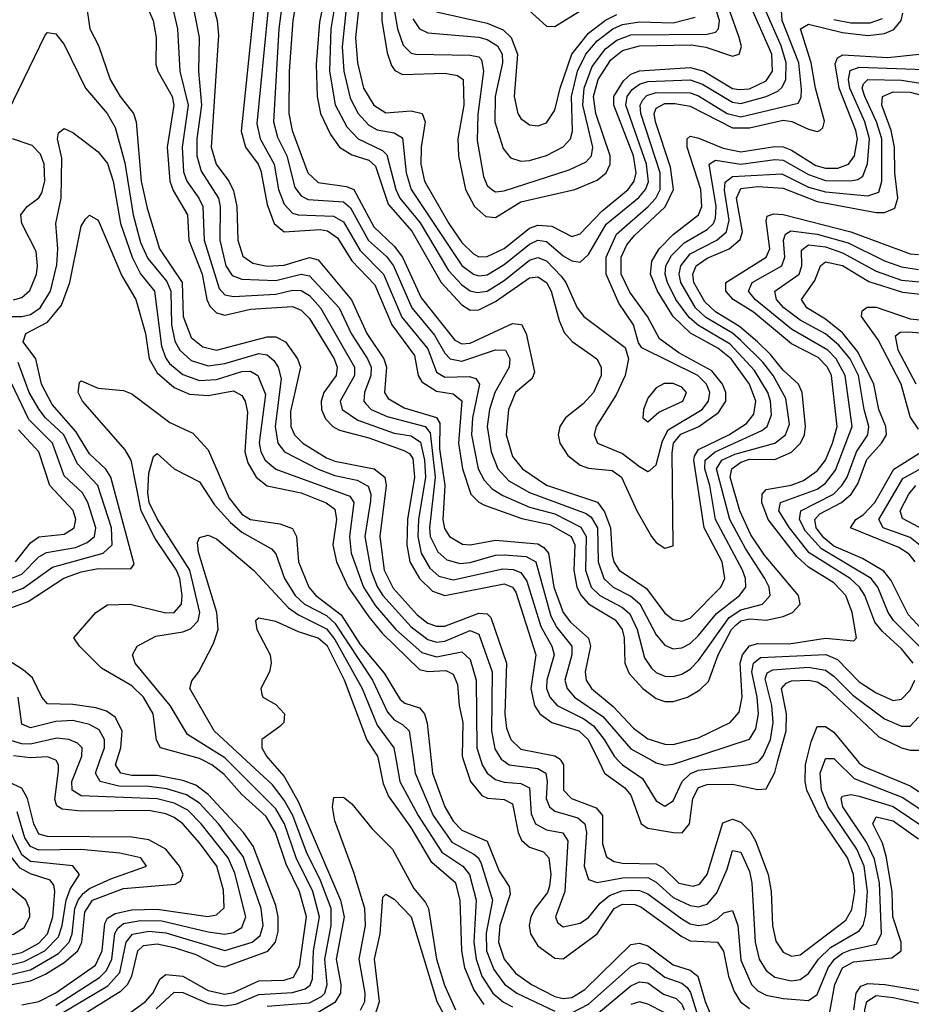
# Model space of a CAD drawing. Header units: inches. Extents: x 990535 to 1117859, y 769386 to 892122.
# Tile 109 of 256: x 1022045 to 1024153, y 859423 to 861752. Entities that reach past the tile are written whole.
import ezdxf

# ---------------------------------------------------------------- set-up
doc = ezdxf.new("R2010")
doc.units = ezdxf.units.IN
doc.header["$MEASUREMENT"] = 0
doc.layers.add('B0825', color=7, linetype='Continuous')
doc.layers.add('B0826', color=7, linetype='Continuous')

msp = doc.modelspace()

# ---------------------------------------------------------------- linework, layer by layer
at = {"layer": 'B0825', "color": 5}
for points, elevation in [([(1021530, 859380.2), (1021590, 859424.7), (1021606.7, 859450), (1021609.4, 859470), (1021569.5, 859610.5), (1021573.2, 859630), (1021590, 859641), (1021650, 859644), (1021730, 859637.2), (1021790, 859624.7), (1021890, 859592.3), (1021930, 859585.1), (1022030, 859589.2), (1022055.2, 859604.8), (1022068.5, 859630), (1022067.5, 859650), (1022058.7, 859670), (1021985.2, 859730), (1021686.9, 859906.9), (1021670.1, 859930), (1021645.7, 859990), (1021636.6, 860000)], 2720), ([(1021646.7, 859410), (1021659.3, 859430), (1021663.3, 859450), (1021635.5, 859570), (1021649.1, 859590.9), (1021690, 859593.8), (1021744, 859584), (1021910, 859533.9), (1021994.1, 859534.1), (1022050, 859545.7), (1022090, 859568.1), (1022110.3, 859590), (1022123.3, 859630), (1022127.7, 859690), (1022125.4, 859705.4), (1022116.6, 859716.6), (1022070, 859732), (1022045.6, 859745.6), (1021983.2, 859823.2), (1021830, 859893.5), (1021748.6, 859948.6), (1021728.7, 859968.7), (1021710.1, 860000)], 2680), ([(1022050, 859422), (1022090, 859430.4), (1022130, 859450.5), (1022223.8, 859516.2), (1022239.4, 859550), (1022245.6, 859614.4), (1022252.5, 859627.5), (1022270, 859638), (1022310, 859646.5), (1022370, 859648.1), (1022489.3, 859630.7), (1022510, 859634.7), (1022528.2, 859651.8), (1022526.8, 859693.2), (1022510.5, 859750), (1022470, 859805), (1022430, 859850), (1022410, 859865.2), (1022390, 859873.9), (1022350, 859881.6), (1022190, 859880.4), (1022145.1, 859885.1), (1022132.4, 859892.4), (1022127.8, 859907.8), (1022136.5, 859976.5), (1022136.5, 859990), (1022130.5, 860000)], 2580), ([(1022115.2, 859384.8), (1022252.7, 859467.3), (1022281.3, 859498.7), (1022296.3, 859570), (1022311, 859589), (1022350, 859596.2), (1022390, 859592.5), (1022530, 859550.4), (1022594.2, 859570), (1022613.5, 859586.5), (1022620.4, 859610), (1022615.7, 859650), (1022573.1, 859773.1), (1022514.4, 859850), (1022470, 859898.7), (1022439.1, 859919.1), (1022392.7, 859932.7), (1022350, 859938.6), (1022279.3, 859939.3), (1022234.7, 859950), (1022223.6, 859970), (1022234.3, 860000)], 2540), ([(1022130, 859420.8), (1022232.9, 859487.1), (1022250, 859503.4), (1022262.6, 859530), (1022269.3, 859590.7), (1022276.3, 859603.7), (1022290, 859614.6), (1022330, 859621.7), (1022381, 859621), (1022490, 859594.5), (1022530, 859589.4), (1022550, 859593.1), (1022570, 859605.4), (1022579.2, 859630), (1022553.4, 859733.4), (1022537.7, 859770), (1022473.7, 859850), (1022442.3, 859882.3), (1022410, 859899.4), (1022370, 859909.4), (1022190, 859916.5), (1022168.6, 859930), (1022168.1, 859950), (1022187.6, 860000)], 2560), ([(1022149.1, 859370.9), (1022284.4, 859455.6), (1022299.1, 859470), (1022310, 859489.7), (1022323.8, 859550), (1022337.7, 859562.3), (1022370, 859566.4), (1022410, 859557.5), (1022461.1, 859541.1), (1022510, 859515.8), (1022530, 859512.1), (1022631.1, 859548.9), (1022649.5, 859570), (1022655.5, 859595.5), (1022655.6, 859630), (1022650, 859657.2), (1022597, 859797), (1022573.5, 859830), (1022490, 859919.4), (1022461.3, 859941.3), (1022430, 859952.7), (1022370, 859964.5), (1022310, 859964.6), (1022283.9, 859970), (1022271.1, 859990), (1022274.3, 860000)], 2520), ([(1022231.4, 859350), (1022342, 859430), (1022359.5, 859450), (1022376.7, 859483.3), (1022390, 859493.7), (1022430, 859489.7), (1022490, 859455.8), (1022530, 859447.5), (1022550, 859451.1), (1022610, 859478.9), (1022670, 859480.6), (1022692.3, 859487.7), (1022706.2, 859513.8), (1022722.5, 859630), (1022706.5, 859690), (1022674.7, 859754.7), (1022649.8, 859830), (1022627.2, 859867.2), (1022570, 859919.7), (1022527.5, 859967.5), (1022499.2, 859990), (1022479.3, 860000)], 2480), ([(1022367.1, 859412.9), (1022410, 859452.3), (1022430, 859451.5), (1022490, 859425.2), (1022530, 859419.5), (1022555.9, 859424.1), (1022610, 859446.5), (1022690, 859451.6), (1022719.8, 859460.2), (1022731.4, 859468.6), (1022736.7, 859483.3), (1022739, 859550), (1022753.6, 859630), (1022737.6, 859690), (1022698.5, 859770), (1022671, 859850), (1022650, 859885.6), (1022535.9, 860000)], 2460), ([(1022630, 859419.3), (1022730, 859427.2), (1022758.1, 859441.9), (1022766, 859450), (1022772, 859470), (1022765.9, 859530), (1022781.4, 859610), (1022781.1, 859650), (1022756, 859716), (1022722.8, 859782.8), (1022690.1, 859870), (1022670, 859906.1), (1022642.2, 859942.2), (1022580, 860000)], 2440), ([(1022637.1, 860000), (1022670, 859961.9), (1022703.2, 859903.2), (1022803.3, 859670), (1022811.6, 859630), (1022793.3, 859530), (1022804.3, 859470), (1022803.1, 859450), (1022790, 859428), (1022750, 859403.8)], 2420), ([(1023143.3, 859423.3), (1023118.6, 859458.6), (1023097.3, 859510), (1023090.3, 859550), (1023086, 859670), (1023075.6, 859710), (1023019, 859759), (1022970, 859841.3), (1022916.3, 859916.3), (1022904.7, 859944.7), (1022893.8, 860000)], 2420), ([(1022934.6, 860000), (1022943.8, 859950), (1022987.2, 859870), (1023042.8, 859782.8), (1023092.2, 859750), (1023108.6, 859730), (1023123.8, 859670), (1023118.8, 859570), (1023123.7, 859530), (1023137.6, 859490), (1023163.6, 859450), (1023188.3, 859428.3), (1023210, 859417.5)], 2440), ([(1022975.6, 860000), (1022979.8, 859970), (1023022.5, 859870), (1023066.8, 859806.8), (1023118.8, 859778.8), (1023129.9, 859769.9), (1023136.1, 859756.1), (1023162.8, 859670), (1023148, 859592), (1023148.6, 859550), (1023165.7, 859505.7), (1023191.2, 859471.2), (1023220.1, 859450), (1023310, 859407.5)], 2460), ([(1023017.8, 860000), (1023021.1, 859970), (1023050, 859890), (1023070, 859856.2), (1023090, 859835.2), (1023150, 859809.3), (1023178.3, 859738.3), (1023202.3, 859702.3), (1023204.1, 859684.1), (1023180.3, 859610), (1023176.8, 859570), (1023190, 859530.1), (1023217, 859497), (1023255.2, 859470), (1023310, 859441.5), (1023330, 859437.2), (1023350, 859439.9), (1023381.2, 859458.8), (1023490, 859564.5), (1023510, 859568), (1023530, 859561.4), (1023590, 859516.4), (1023630, 859504.1), (1023648.5, 859490), (1023665.3, 859430), (1023684.6, 859384.6)], 2480), ([(1023094.4, 860000), (1023110.5, 859950.5), (1023137.1, 859917.1), (1023150.5, 859910.5), (1023190, 859907.5), (1023210, 859897.6), (1023223.4, 859830), (1023231.5, 859811.5), (1023250, 859794.8), (1023283.6, 859783.6), (1023295.8, 859770), (1023300.2, 859730), (1023297.5, 859702.5), (1023292.5, 859687.5), (1023263.6, 859650), (1023253.3, 859630), (1023249.4, 859610), (1023252.3, 859590), (1023270, 859561.9), (1023310, 859532.5), (1023330, 859531.3), (1023410.1, 859589.9), (1023450, 859650), (1023470, 859660.3), (1023499.3, 859659.3), (1023513.7, 859653.7), (1023610, 859583.7), (1023630, 859573.8), (1023694.3, 859570), (1023708.8, 859548.8), (1023720.6, 859490), (1023733.9, 859453.9), (1023749.3, 859429.3), (1023770, 859413.6)], 2520), ([(1023135, 860000), (1023138, 859990), (1023150.2, 859970.2), (1023170, 859954.9), (1023190, 859948.4), (1023230, 859945.8), (1023250, 859935), (1023254.1, 859874.1), (1023264.4, 859850), (1023290, 859836.1), (1023328.8, 859828.8), (1023340.7, 859810), (1023333.7, 859690), (1023311.6, 859630), (1023316.5, 859616.5), (1023330, 859606.8), (1023370, 859615.6), (1023390, 859628.6), (1023417.6, 859662.4), (1023439.6, 859680.4), (1023468.5, 859691.5), (1023490, 859693.7), (1023510, 859692.3), (1023530, 859684.3), (1023610, 859625.2), (1023630, 859613.7), (1023649.5, 859609.5), (1023670, 859612.7), (1023694.5, 859625.5), (1023710, 859640.1), (1023730, 859645.5), (1023742.9, 859610), (1023750, 859527.8), (1023775.3, 859470), (1023790, 859455.1), (1023810, 859444.7), (1023850, 859436.8), (1023910, 859432.4), (1023930, 859446.5), (1023956.1, 859510), (1023971.2, 859530), (1023990, 859544.5), (1024010, 859552.2), (1024070, 859566), (1024082.5, 859590), (1024077.6, 859710), (1024066.3, 859766.3), (1024047.2, 859807.2), (1023991, 859890), (1023987.2, 859910), (1023990, 859915.7), (1024010, 859919.2), (1024030, 859915.6), (1024110, 859891.4), (1024190, 859837.6)], 2540), ([(1023187.7, 860000), (1023201.7, 859990), (1023270, 859981.2), (1023288.4, 859970), (1023292, 859950), (1023289.5, 859910), (1023297.3, 859890), (1023310, 859879.9), (1023364.3, 859864.3), (1023380.9, 859850), (1023385.1, 859830), (1023379.5, 859750), (1023390, 859718.2), (1023410, 859711.8), (1023470, 859722.6), (1023530, 859723.2), (1023550, 859712.3), (1023590, 859675.6), (1023630, 859656.7), (1023650, 859653.7), (1023670, 859660.6), (1023692.8, 859687.2), (1023717.3, 859742.7), (1023730, 859787.2), (1023750, 859783), (1023770, 859737.7), (1023775.6, 859710), (1023783.4, 859570), (1023793.3, 859530), (1023810, 859503), (1023830, 859487.4), (1023870, 859478.8), (1023890, 859481.8), (1023910, 859496.5), (1023933.7, 859530), (1023962, 859558), (1024030, 859597.5), (1024039.5, 859610), (1024045.3, 859634.7), (1024049.7, 859690), (1024041.2, 859750), (1024023.8, 859790), (1023956, 859890), (1023940.3, 859930), (1023937.4, 859970), (1023948.2, 860000)], 2560), ([(1023324.6, 860000), (1023330.7, 859990), (1023330.3, 859930), (1023349.6, 859910), (1023408.1, 859888.1), (1023422.6, 859870), (1023422.5, 859802.5), (1023432, 859772), (1023450, 859761.3), (1023470, 859757.2), (1023550, 859755.9), (1023566.4, 859746.4), (1023603, 859710), (1023637.3, 859702.7), (1023652.3, 859707.7), (1023670.4, 859730), (1023707.2, 859852.8), (1023730, 859861), (1023750, 859854), (1023771.8, 859831.8), (1023784.5, 859810), (1023814.8, 859730), (1023821.4, 859690), (1023824.5, 859610), (1023832.7, 859572.7), (1023850, 859546.6), (1023870, 859537.1), (1023890, 859540.2), (1023997.9, 859622.1), (1024012.5, 859647.5), (1024019.7, 859690), (1024016.4, 859730), (1024002.1, 859770), (1023934.1, 859870), (1023906, 859930), (1023901.7, 859950), (1023902.7, 859990), (1023905.1, 860000)], 2580), ([(1023413.3, 860000), (1023427.7, 859970), (1023475.5, 859935.5), (1023490, 859918.1), (1023514.2, 859850), (1023530, 859839.8), (1023590.6, 859829.4), (1023611.1, 859828.9), (1023628.1, 859850), (1023636.4, 859910), (1023650, 859935.9), (1023670, 859943.4), (1023730, 859944.3), (1023790, 859931), (1023810, 859933.3), (1023830, 859971.8), (1023837.7, 860000)], 2620), ([(1023459.8, 860000), (1023469.7, 859989.7), (1023517.1, 859957.1), (1023550, 859904.6), (1023570, 859892.1), (1023590, 859904.4), (1023611.4, 859950), (1023630.7, 859969.3), (1023650, 859977.2), (1023770, 859990.6), (1023790, 859995.9), (1023793.8, 860000)], 2640), ([(1023540.2, 860000), (1023550, 859994.7), (1023570, 859989.1), (1023590, 859991.3), (1023616.5, 860000)], 2660), ([(1023974.8, 860000), (1024017.5, 859957.5), (1024132.7, 859912.7), (1024210, 859860.1), (1024250, 859845.7), (1024270, 859846.3), (1024286.8, 859853.2), (1024296.8, 859863.2), (1024305.5, 859890), (1024290.1, 860000)], 2560), ([(1024024.8, 860000), (1024030, 859993.7), (1024044.1, 859984.1), (1024150, 859939.8), (1024230, 859888), (1024250, 859886.6), (1024263.1, 859896.9), (1024269.3, 859910.7), (1024262.3, 860000)], 2580), ([(1022010, 859466.9), (1022070, 859478.6), (1022105.6, 859494.4), (1022150, 859522.2), (1022182.4, 859550), (1022191.4, 859570), (1022198.3, 859641.7), (1022216.8, 859670), (1022290, 859697), (1022412.6, 859707.4), (1022425.1, 859714.9), (1022431.3, 859730), (1022422.6, 859750), (1022390, 859789.9), (1022350, 859812.7), (1022310, 859818.4), (1022110, 859820.1), (1022090, 859826), (1022078.1, 859850), (1022063, 859910), (1022050, 859934.2), (1022010, 859952.4)], 2620), ([(1022850.5, 859409.5), (1022860.4, 859430), (1022861.7, 859450), (1022847.6, 859530), (1022862.2, 859610), (1022860.5, 859650), (1022835, 859735), (1022790, 859857.2), (1022784.5, 859890), (1022787.7, 859912.3), (1022810, 859913.3), (1022830, 859897.4), (1022878.1, 859838.1), (1022926.1, 859790), (1022976.9, 859696.9), (1023004.2, 859664.2), (1023011.6, 859650), (1023030.3, 859530), (1023048.8, 859468.8), (1023074.8, 859410)], 2380), ([(1022010, 859490.6), (1022070, 859504.9), (1022136.6, 859543.4), (1022161.9, 859570), (1022168.3, 859590), (1022174.8, 859650), (1022182.5, 859670), (1022194.6, 859685.4), (1022210, 859697.2), (1022260.1, 859719.9), (1022344.1, 859750), (1022331.3, 859770), (1022281.1, 859781.1), (1022189.1, 859789.1), (1022090, 859787.8), (1022070, 859796.7), (1022057.1, 859817.1), (1022038.5, 859878.5)], 2640), ([(1022010, 859513.4), (1022055.3, 859524.7), (1022104.2, 859550), (1022136.7, 859583.3), (1022145.3, 859610), (1022154.1, 859670), (1022164.3, 859695.7), (1022185.9, 859730), (1022170.5, 859750.5), (1022070, 859761.2), (1022050, 859776.7), (1022012.8, 859852.8)], 2660), ([(1023959.4, 859400.6), (1023971.9, 859470), (1023990.4, 859509.6), (1024016.4, 859523.6), (1024106.7, 859533.3), (1024129.2, 859550), (1024128.8, 859570), (1024109, 859630), (1024107.7, 859690), (1024093.9, 859773.9), (1024084.5, 859804.5), (1024061.8, 859850), (1024070, 859867.1), (1024110, 859857.3), (1024170, 859815.1)], 2520), ([(1022884.4, 859395.6), (1022895.5, 859430), (1022883.8, 859530), (1022897.2, 859590), (1022902.9, 859677.1), (1022910, 859683.5), (1022930, 859672.3), (1022970.1, 859630), (1023031, 859430), (1023063.4, 859370)], 2360), ([(1023350, 859403.1), (1023390, 859424), (1023490, 859512.6), (1023510, 859522.5), (1023530, 859518.7), (1023570, 859487.5), (1023610, 859473.7), (1023623.2, 859463.2), (1023631.2, 859451.2), (1023662.2, 859350)], 2460), ([(1023390, 859383.8), (1023490, 859467.2), (1023510, 859476.9), (1023530, 859474), (1023567.1, 859447.1), (1023596.8, 859436.8), (1023610, 859424.1), (1023615.9, 859410)], 2440), ([(1024017.3, 859410), (1024022.5, 859450), (1024034, 859466), (1024050, 859472.4), (1024090.6, 859470.6), (1024190, 859453.5)], 2480), ([(1023570, 859403.6), (1023530, 859424.1), (1023510, 859429.5), (1023490, 859422.7)], 2420), ([(1024171.9, 859030), (1024143.8, 859083.8), (1024079.1, 859239.1), (1024044.7, 859370), (1024042.9, 859410), (1024047.7, 859430), (1024070, 859444), (1024110, 859439.9), (1024190, 859422.4)], 2460)]:
    msp.add_lwpolyline(points, dxfattribs=dict(at, elevation=elevation))
at = {"layer": 'B0826', "color": 5}
for points, elevation in [([(1022902.8, 861930), (1022900.6, 861750), (1022913.3, 861673.3), (1022923.5, 861643.5), (1022931.5, 861631.5), (1022950, 861622.5), (1023050, 861625), (1023079.6, 861619.6), (1023093.2, 861610), (1023095.1, 861550), (1023081, 861470), (1023082, 861430), (1023098.4, 861350), (1023119.8, 861310), (1023146.6, 861286.6), (1023170, 861284.3), (1023230, 861321.3), (1023357.7, 861350), (1023410, 861372.3), (1023431.7, 861390), (1023440.7, 861410), (1023440.7, 861430), (1023406.9, 861530), (1023401.1, 861570), (1023412.7, 861610), (1023442.8, 861657.2), (1023470, 861679), (1023510, 861689.6), (1023632.2, 861692.2), (1023666.8, 861686.8), (1023730, 861665.2), (1023745.8, 861670), (1023751.4, 861688.6), (1023746.3, 861710), (1023703.4, 861830)], 2920), ([(1022825.7, 861870), (1022807.2, 861687.2), (1022811.1, 861630), (1022826.4, 861566.4), (1022845.3, 861530), (1022870, 861502.7), (1022890, 861491), (1022930, 861484.1), (1022950, 861472.7), (1022958.2, 861390), (1022970.6, 861350), (1023090, 861170.1), (1023118, 861150), (1023130, 861146), (1023150, 861148.7), (1023190, 861172.7), (1023250, 861220.6), (1023270, 861230), (1023290, 861227.3), (1023330, 861193.1), (1023350, 861181.8), (1023370, 861178.3), (1023390, 861196.3), (1023431.6, 861268.4), (1023508.7, 861331.3), (1023524.5, 861350), (1023531.4, 861368.6), (1023527.1, 861410), (1023478.3, 861550), (1023480.9, 861570), (1023493, 861587), (1023510, 861599.4), (1023530, 861605.6), (1023630, 861609.4), (1023659.5, 861599.5), (1023730, 861556.7), (1023750, 861553.6), (1023809.9, 861570), (1023837.2, 861582.8), (1023848, 861592), (1023856.6, 861610), (1023857.4, 861650), (1023845, 861690), (1023801.2, 861790)], 2860), ([(1022490, 861828.7), (1022511.7, 861750), (1022514.8, 861714.8), (1022497.3, 861450), (1022509.2, 861410), (1022539.2, 861370), (1022550, 861347.4), (1022558, 861310), (1022560.2, 861230), (1022572.3, 861192.3), (1022596.2, 861176.2), (1022630, 861168.7), (1022670, 861171.4), (1022730, 861189.4), (1022750, 861184.1), (1022829.1, 861089.1), (1022865.1, 861010), (1022905.5, 860950), (1022911.8, 860930), (1022907, 860870), (1022916, 860856), (1022954, 860834), (1023030, 860810.8), (1023037.7, 860797.7), (1023037.1, 860737.1), (1023049.9, 860650.1), (1023045.5, 860570), (1023048.8, 860548.8), (1023060.7, 860530), (1023091.3, 860511.3), (1023110, 860510.3), (1023170, 860521.1), (1023270, 860512), (1023283.8, 860503.8), (1023294.7, 860490), (1023308, 860410), (1023329.4, 860350), (1023346.9, 860326.9), (1023389.3, 860289.3), (1023394.4, 860270), (1023382, 860210), (1023384.2, 860190), (1023396.9, 860170), (1023447.7, 860127.7), (1023496.1, 860076.1), (1023530, 860051.5), (1023570, 860038.3), (1023590, 860038), (1023650, 860053.5), (1023724.6, 860090), (1023746.1, 860113.9), (1023753.4, 860150), (1023748.6, 860230), (1023754.1, 860250), (1023770, 860271.2), (1023790, 860276.8), (1023864.5, 860275.5), (1023950, 860289.1), (1024017.1, 860282.9), (1024023.1, 860290), (1024013.5, 860350), (1023997.9, 860390), (1023970, 860420.1), (1023910, 860456.9), (1023882, 860482), (1023814.3, 860570), (1023799.2, 860610), (1023800.1, 860630), (1023810, 860641.1), (1023868.7, 860651.3), (1023897.9, 860662.1), (1023930, 860684.7), (1023950, 860710.4), (1023967, 860750), (1023977.3, 860790), (1023964.3, 860910), (1023954.7, 860930), (1023932.6, 860952.6), (1023870, 860985.1), (1023780, 861060), (1023731.9, 861090), (1023714.2, 861110), (1023714.4, 861130), (1023809.9, 861190), (1023818.5, 861210), (1023810, 861275.8), (1023812.5, 861287.5), (1023827.4, 861292.6), (1023850, 861291), (1024010, 861250.2), (1024150, 861197.7), (1024170, 861196.1)], 2680), ([(1022796.5, 861830), (1022780.2, 861730), (1022777, 861630), (1022790.7, 861550.7), (1022818, 861498), (1022845.2, 861470), (1022902.7, 861442.7), (1022912.5, 861432.5), (1022933.8, 861350), (1022943.4, 861330), (1022991.6, 861271.6), (1023058.5, 861158.5), (1023090, 861124.5), (1023110, 861110.9), (1023126.3, 861106.3), (1023150, 861109.7), (1023190, 861134.9), (1023250, 861182.8), (1023270, 861189.4), (1023290, 861181.2), (1023325.1, 861145.1), (1023336.1, 861130), (1023362.8, 861070), (1023378.6, 861050), (1023476.5, 860976.5), (1023484.4, 860950), (1023476.2, 860910), (1023455, 860865), (1023407.9, 860790), (1023403.4, 860770), (1023410.9, 860750), (1023470, 860725.7), (1023510, 860695), (1023530, 860683.4), (1023534.4, 860685.6), (1023550, 860699), (1023564.3, 860755.7), (1023578.2, 860781.8), (1023658.4, 860830), (1023673.1, 860850), (1023676.2, 860870), (1023668.8, 860890), (1023648, 860910), (1023515.9, 860975.9), (1023507.9, 860987.9), (1023496.1, 861030), (1023461.4, 861081.4), (1023431.1, 861150), (1023431.2, 861190), (1023455.6, 861244.4), (1023530.6, 861310), (1023549.2, 861330), (1023559.5, 861350), (1023559.2, 861390), (1023513.2, 861530), (1023512, 861550), (1023517.8, 861562.2), (1023527.5, 861572.5), (1023550, 861579.6), (1023630, 861578.4), (1023650, 861571.5), (1023717.9, 861530), (1023750, 861521.9), (1023885.5, 861554.5), (1023892.6, 861567.4), (1023893.4, 861586.6), (1023887.2, 861650), (1023847.7, 861750), (1023846.3, 861773.7)], 2840), ([(1022853.8, 861850), (1022838.6, 861710), (1022843.4, 861650), (1022857.7, 861590), (1022882.1, 861550), (1022910, 861531.8), (1022970, 861536.5), (1022996.2, 861530), (1023003.4, 861510), (1022994.1, 861450), (1022993.4, 861410), (1023001.7, 861370), (1023059, 861270), (1023090, 861225.1), (1023118, 861198), (1023130, 861191.3), (1023150, 861191.4), (1023190, 861210.6), (1023250, 861258.4), (1023270, 861266.1), (1023303.1, 861263.1), (1023350, 861238.7), (1023370, 861245.4), (1023420.8, 861299.2), (1023483.4, 861350), (1023497.6, 861370), (1023502.5, 861390), (1023496, 861430), (1023449.6, 861550), (1023449.8, 861570), (1023472.5, 861607.5), (1023490, 861622.8), (1023510, 861631.1), (1023630, 861638.5), (1023662.5, 861630), (1023730, 861589.2), (1023746.3, 861586.3), (1023770, 861588.6), (1023810, 861607.5), (1023824.8, 861630), (1023823.4, 861670), (1023770.5, 861790)], 2880), ([(1022450, 861806.3), (1022468.9, 861710), (1022467.2, 861630), (1022474.2, 861550), (1022463.5, 861470), (1022463.2, 861430), (1022473.4, 861393.4), (1022514.3, 861330), (1022518.6, 861310), (1022518.2, 861230), (1022532.1, 861170), (1022547.1, 861147.1), (1022570, 861138.1), (1022650, 861135.1), (1022710, 861149.9), (1022730, 861146.4), (1022799.7, 861070), (1022828.3, 861010), (1022867.3, 860950), (1022875.5, 860930), (1022875.3, 860910), (1022859.9, 860870), (1022858.3, 860850), (1022863.1, 860843.1), (1022875.5, 860830), (1022913.5, 860813.5), (1023003.4, 860790), (1023015, 860775), (1023026.7, 860670), (1023013.3, 860550), (1023015.6, 860530), (1023033, 860493), (1023054.3, 860474.3), (1023085.8, 860465.8), (1023110, 860468), (1023170, 860485.5), (1023190, 860486.1), (1023242.6, 860482.6), (1023264.9, 860470), (1023300.9, 860340.9), (1023314.7, 860314.7), (1023350.5, 860270), (1023350.2, 860250), (1023333.6, 860190), (1023339.1, 860170), (1023356.2, 860150), (1023423.9, 860103.9), (1023490, 860027.4), (1023540.2, 860000)], 2660), ([(1022701, 861810), (1022690.8, 861750), (1022682.1, 861630), (1022680.8, 861530), (1022688.6, 861490), (1022725.7, 861390), (1022750, 861366.4), (1022817.3, 861357.3), (1022835, 861350), (1022882.2, 861262.2), (1022930, 861216.3), (1022949.7, 861190), (1022993.8, 861093.8), (1023073.7, 860993.7), (1023090, 860984.9), (1023110, 860986.5), (1023210, 861033.1), (1023231.3, 861031.3), (1023242.1, 861010), (1023262.1, 860917.9), (1023256.4, 860903.6), (1023217.4, 860870), (1023200.8, 860830), (1023195.3, 860770), (1023210, 860718.5), (1023233.6, 860690), (1023290, 860651.3), (1023410.7, 860610.7), (1023427.6, 860587.6), (1023442, 860550), (1023446, 860486), (1023449.4, 860469.4), (1023462, 860450), (1023526.5, 860406.5), (1023570, 860348), (1023590, 860333.3), (1023610, 860329.4), (1023630, 860336.3), (1023702.7, 860410), (1023712.2, 860430), (1023705.7, 860470), (1023663.2, 860550), (1023638.5, 860710), (1023640.5, 860719.5), (1023650, 860735.4), (1023721.1, 860770), (1023763.2, 860796.8), (1023780.7, 860819.3), (1023785.3, 860850), (1023770.5, 860890), (1023727, 860950), (1023695.1, 860975.1), (1023630.7, 861010.7), (1023590.1, 861050), (1023553, 861110), (1023536.6, 861150), (1023539.4, 861180.6), (1023556.9, 861210), (1023590, 861243.4), (1023649.9, 861290), (1023657.8, 861310), (1023655.6, 861350), (1023622.9, 861450), (1023623.3, 861470), (1023630, 861476.1), (1023647.9, 861472.1), (1023707.9, 861447.9), (1023750, 861439.2), (1023830, 861451.5), (1023850, 861450.7), (1023870, 861443.4), (1023927.2, 861407.2), (1023950, 861400.5), (1023979.1, 861400.9), (1024004.2, 861410), (1024018.4, 861430), (1024025.4, 861470), (1024022, 861490), (1023982.6, 861590), (1023972.6, 861647.4), (1023978.4, 861661.6), (1023991.1, 861668.9), (1024097.3, 861662.7), (1024171.2, 861670)], 2780), ([(1022765.8, 861810), (1022753.9, 861746.1), (1022745.4, 861645.4), (1022748.2, 861570), (1022756, 861530), (1022779.9, 861479.9), (1022800.7, 861450), (1022830, 861432.5), (1022870, 861419.8), (1022885.7, 861405.7), (1022915.7, 861315.7), (1022972, 861252), (1023041.1, 861130), (1023090, 861077.6), (1023110, 861065.2), (1023130, 861065.4), (1023170, 861085.1), (1023250, 861141.2), (1023270, 861143.5), (1023290, 861130.6), (1023301.6, 861110), (1023320.2, 861040.2), (1023332.3, 861012.3), (1023350.7, 860990.7), (1023409.2, 860950), (1023419.6, 860930), (1023419.7, 860910), (1023401.2, 860870), (1023377, 860843), (1023335.3, 860810), (1023321.7, 860790), (1023318.1, 860770), (1023322, 860750), (1023340.8, 860720.8), (1023370, 860698.7), (1023390, 860691.5), (1023445.4, 860685.4), (1023467.9, 860670), (1023504.2, 860590), (1023538.5, 860530), (1023550, 860515.3), (1023570, 860502.2), (1023590, 860507.8), (1023587.8, 860727.8), (1023590.9, 860750), (1023608, 860772), (1023650.7, 860790), (1023697, 860823), (1023714.4, 860850), (1023714.4, 860870), (1023706.9, 860890), (1023681.3, 860921.3), (1023603.6, 860963.6), (1023557.4, 860997.4), (1023529.1, 861050), (1023487.2, 861107.2), (1023467.2, 861150), (1023466.7, 861190), (1023480.4, 861219.6), (1023498.3, 861241.7), (1023570.6, 861309.4), (1023590.4, 861350), (1023583.3, 861403.3), (1023547.9, 861510), (1023545.2, 861530), (1023550, 861542.3), (1023570, 861553.2), (1023593.9, 861553.9), (1023630, 861547.3), (1023730, 861496), (1023770, 861495.9), (1023850, 861514.4), (1023870.7, 861510.7), (1023910, 861493), (1023930, 861487.7), (1023936.8, 861490), (1023944, 861496), (1023947.9, 861512.1), (1023926.2, 861590), (1023915.9, 861650), (1023890.8, 861730), (1023910, 861741.3), (1023990, 861721.2), (1024050, 861714.4), (1024090, 861718.8), (1024111.8, 861728.2), (1024128.7, 861750), (1024133.1, 861766.9)], 2820), ([(1022930.8, 861770.8), (1022937.9, 861730), (1022951.2, 861691.2), (1022970, 861672.4), (1022981.1, 861670), (1023110, 861668.2), (1023130, 861663.7), (1023136.8, 861656.8), (1023141.5, 861630), (1023127.6, 861527.6), (1023126.2, 861466.2), (1023141.1, 861381.1), (1023150, 861359.8), (1023160.8, 861350), (1023170, 861344.8), (1023190, 861347.4), (1023343.6, 861396.4), (1023384.4, 861415.6), (1023396.7, 861430), (1023399.5, 861450), (1023376.5, 861550), (1023379.2, 861590), (1023398.6, 861641.4), (1023430, 861683.1), (1023456.6, 861703.4), (1023490, 861716.1), (1023670, 861717.9), (1023690, 861722.4), (1023697.4, 861730), (1023699.6, 861750), (1023680.2, 861810)], 2940), ([(1023241, 861781), (1023290, 861736.5), (1023310, 861735.9), (1023430, 861810.2)], 3020), ([(1022201.9, 861790), (1022210.1, 861730), (1022230.6, 861690.6), (1022258.4, 861610), (1022281.9, 861570), (1022313.9, 861530), (1022319.8, 861510), (1022331.7, 861370), (1022346.1, 861306.1), (1022375.2, 861210), (1022428.6, 861130), (1022431.3, 861050), (1022450, 861000.6), (1022477.8, 860977.8), (1022510, 860970), (1022630, 861001.7), (1022650, 861001.5), (1022672.8, 860990), (1022701.7, 860950), (1022708.4, 860930), (1022685.2, 860825.2), (1022686, 860790), (1022694.2, 860770), (1022714.2, 860750), (1022770, 860715.3), (1022790, 860707.7), (1022883.1, 860690), (1022907.8, 860670), (1022911.5, 860650), (1022896.3, 860530), (1022906.6, 860450), (1022927.7, 860407.7), (1022984.1, 860344.1), (1023010, 860324.7), (1023030, 860317.3), (1023050, 860318), (1023130, 860348.4), (1023150, 860346.4), (1023158.3, 860338.3), (1023195.7, 860230), (1023191.7, 860110), (1023196.1, 860076.1), (1023206.3, 860050), (1023230, 860026.9), (1023310, 860011.2), (1023322.9, 860002.9), (1023324.6, 860000)], 2580), ([(1022404.8, 861784.8), (1022418, 861730), (1022423.3, 861630), (1022442.7, 861550), (1022428.5, 861450), (1022432.1, 861392.1), (1022439.7, 861370), (1022468.5, 861330), (1022477.5, 861310), (1022480.6, 861230), (1022516.3, 861116.3), (1022530, 861100.9), (1022550, 861097.1), (1022650, 861102.8), (1022690, 861112.1), (1022710, 861111.5), (1022730, 861099.8), (1022755.8, 861070), (1022836.3, 860930), (1022836, 860910), (1022802.4, 860850), (1022807, 860830), (1022844.4, 860804.4), (1022930, 860773.7), (1022970, 860767.5), (1022992.6, 860752.6), (1023002, 860710), (1023004, 860670), (1022987.7, 860570), (1022986, 860530), (1022993.7, 860490), (1023014.8, 860454.8), (1023036.1, 860436.1), (1023070, 860427), (1023187, 860453), (1023211.6, 860451.6), (1023230, 860444.7), (1023244.2, 860424.2), (1023276.6, 860316.6), (1023303.1, 860270), (1023308.1, 860250), (1023291.1, 860190), (1023290.7, 860170), (1023298, 860150), (1023315.4, 860130), (1023378.3, 860098.3), (1023401.6, 860081.6), (1023426.8, 860050), (1023450.1, 860010), (1023459.8, 860000)], 2640), ([(1022665.5, 861790), (1022657, 861730), (1022644.5, 861510), (1022654, 861474), (1022676, 861430), (1022695, 861355), (1022710, 861335.4), (1022726.9, 861326.9), (1022810, 861321.1), (1022826.9, 861306.9), (1022869.7, 861229.7), (1022912.1, 861192.1), (1022928.4, 861170), (1022972, 861070), (1023025.6, 861005.6), (1023050, 860962.9), (1023062.9, 860950), (1023090, 860944.5), (1023170, 860971.4), (1023193.2, 860970), (1023203.3, 860950), (1023202.1, 860930), (1023168, 860870), (1023155.8, 860830), (1023150.3, 860790), (1023159.3, 860730), (1023175.5, 860690), (1023201.4, 860661.4), (1023250, 860633.5), (1023384.1, 860584.1), (1023395.6, 860575.6), (1023410.9, 860550), (1023412.3, 860470), (1023425.9, 860430), (1023447.6, 860410), (1023490, 860388.4), (1023510.8, 860370.8), (1023550, 860297.4), (1023570, 860272.6), (1023590, 860264.2), (1023610, 860266.4), (1023630, 860277), (1023650, 860295.2), (1023692.2, 860347.8), (1023746.8, 860390), (1023761.7, 860410), (1023761.1, 860430), (1023753.5, 860450), (1023690.2, 860570.2), (1023676.3, 860650), (1023664.5, 860690), (1023665.4, 860710), (1023689, 860730), (1023799.8, 860780.2), (1023812, 860790), (1023822.7, 860817.3), (1023820.3, 860850), (1023813.9, 860870), (1023782.4, 860922.4), (1023724.5, 860984.5), (1023650, 861028.7), (1023627.9, 861047.9), (1023596.4, 861090), (1023576.1, 861130), (1023571.3, 861150), (1023572.8, 861170), (1023585.8, 861194.2), (1023615.8, 861224.2), (1023670, 861255.4), (1023685, 861270), (1023690, 861282.1), (1023691.8, 861310), (1023674.8, 861410), (1023690, 861419.9), (1023750, 861410.3), (1023830, 861420.9), (1023850, 861419.4), (1023910, 861385.5), (1023950, 861371.7), (1024009.3, 861370.7), (1024026.3, 861373.7), (1024038.2, 861381.8), (1024049.2, 861410.8), (1024054.3, 861470), (1024043, 861510), (1024007.3, 861590), (1024004.5, 861610), (1024008.1, 861631.9), (1024030, 861639.3), (1024206.5, 861633.5)], 2760), ([(1022351.1, 861771.1), (1022359.9, 861750), (1022367.2, 861710), (1022366.6, 861646.6), (1022370.9, 861630), (1022405, 861570), (1022408.7, 861550), (1022393.5, 861450), (1022399.5, 861370), (1022407.5, 861347.5), (1022441.1, 861290), (1022444.5, 861230), (1022476.4, 861150), (1022487.2, 861090), (1022494.1, 861074.1), (1022510, 861058.7), (1022530, 861053.4), (1022590, 861067.4), (1022690, 861073.3), (1022710, 861065.2), (1022730, 861045.2), (1022788, 860950), (1022795.3, 860930), (1022792.8, 860910), (1022763.7, 860870), (1022757.5, 860850), (1022758.3, 860830), (1022767.8, 860807.8), (1022784.7, 860790), (1022800.9, 860780.9), (1022870, 860762.8), (1022952.7, 860732.7), (1022966.2, 860726.2), (1022974.1, 860714.1), (1022977.8, 860670), (1022961.9, 860570), (1022960, 860510), (1022967, 860470), (1022990, 860430.1), (1023020.4, 860400.4), (1023049.9, 860389.9), (1023190, 860418.1), (1023209.9, 860409.9), (1023217.9, 860397.9), (1023265, 860250), (1023253, 860170), (1023261.9, 860130), (1023274.5, 860110), (1023302.6, 860090), (1023366.5, 860070), (1023389.2, 860050), (1023413.3, 860000)], 2620), ([(1022597.6, 861770), (1022567.9, 861487.9), (1022578.8, 861450), (1022608.7, 861410), (1022614.7, 861394.7), (1022630, 861315.1), (1022646.4, 861270), (1022670.3, 861250.3), (1022755.4, 861255.4), (1022772.4, 861252.4), (1022796.1, 861236.1), (1022830, 861181.4), (1022884.5, 861124.5), (1022924.2, 861030), (1022978, 860958), (1022986.7, 860910), (1022995.3, 860895.3), (1023030, 860873.2), (1023070, 860867), (1023090.2, 860850.2), (1023082.3, 860750), (1023091.7, 860690), (1023111.5, 860630), (1023130, 860610.6), (1023143.8, 860603.8), (1023232.2, 860572.2), (1023298, 860558), (1023348.4, 860530), (1023357.4, 860510), (1023354.7, 860450), (1023362.1, 860410), (1023372.2, 860390), (1023390, 860370.7), (1023452.8, 860332.8), (1023469.2, 860310), (1023474.3, 860290), (1023475.3, 860230), (1023485.5, 860205.5), (1023518.5, 860170), (1023550, 860146.3), (1023570, 860139.8), (1023590, 860139.6), (1023623.7, 860150), (1023653.2, 860166.8), (1023673.2, 860186.8), (1023695.9, 860250), (1023728.1, 860310), (1023738.9, 860321.1), (1023750, 860330), (1023770, 860335.3), (1023810, 860332.1), (1023850, 860340.6), (1023872.4, 860350), (1023890.3, 860370), (1023885.9, 860390), (1023805.6, 860485.6), (1023773.6, 860533.6), (1023747.5, 860590), (1023724.3, 860670), (1023728.9, 860690), (1023750, 860705.8), (1023770, 860712.5), (1023830, 860711.7), (1023870, 860729.2), (1023890.6, 860750), (1023900.2, 860770), (1023903.1, 860790), (1023895.1, 860870), (1023886.1, 860890), (1023850, 860922.6), (1023820.3, 860960.3), (1023789.2, 860990), (1023746.4, 861026.4), (1023690, 861061.2), (1023664.4, 861084.4), (1023638.5, 861130), (1023636.1, 861150), (1023643.9, 861170), (1023670, 861188), (1023722.4, 861210), (1023748.3, 861231.7), (1023753.8, 861250), (1023739.3, 861330), (1023750, 861352.5), (1023790, 861357.1), (1023850, 861353.5), (1023930, 861321.8), (1024070, 861296.1), (1024090, 861295.5), (1024113.7, 861306.3), (1024121.3, 861330), (1024113.9, 861390), (1024113.6, 861450), (1024105.4, 861490), (1024083.4, 861550), (1024084.6, 861570), (1024110, 861580.8), (1024150, 861580.7), (1024290, 861543.5)], 2720), ([(1022631.7, 861770), (1022605.4, 861505.4), (1022613.1, 861470), (1022646.4, 861410), (1022656.9, 861350), (1022670, 861315.6), (1022690, 861294.4), (1022703, 861290), (1022786.9, 861286.9), (1022810, 861274), (1022850, 861206), (1022904.7, 861150), (1022948.5, 861048.5), (1023010, 860973.1), (1023030, 860918.3), (1023050, 860906.3), (1023107.7, 860907.7), (1023123.6, 860903.6), (1023131.6, 860890), (1023115.3, 860810), (1023112.6, 860770), (1023129, 860690), (1023142.9, 860662.9), (1023162, 860642), (1023186.9, 860626.9), (1023250, 860598.7), (1023310, 860583), (1023371.7, 860551.7), (1023383.9, 860530), (1023382.9, 860450), (1023396.3, 860410), (1023416.4, 860390), (1023470, 860361.9), (1023487, 860347), (1023504.7, 860310), (1023522.4, 860242.4), (1023538.5, 860218.5), (1023550, 860208.1), (1023570, 860199.6), (1023590, 860198.6), (1023610, 860204.4), (1023630, 860215.6), (1023650, 860236.3), (1023721.9, 860338.1), (1023750, 860356.3), (1023800.8, 860370), (1023819.2, 860390), (1023816.8, 860410), (1023807, 860430), (1023761.1, 860501.1), (1023723.7, 860570), (1023692.7, 860690), (1023705.3, 860710), (1023735.8, 860724.2), (1023830, 860750), (1023855.4, 860770), (1023864.7, 860795.3), (1023855.9, 860855.9), (1023826.4, 860910), (1023802, 860942), (1023750, 860993.5), (1023730, 861010.4), (1023667.3, 861047.3), (1023642.8, 861070), (1023608.1, 861130), (1023604.3, 861150), (1023608.1, 861170), (1023630, 861198), (1023693.1, 861230), (1023715.9, 861250), (1023722.2, 861277.8), (1023711.1, 861348.9), (1023712.7, 861367.3), (1023730, 861381), (1023847.2, 861387.2), (1023910, 861356.1), (1023950, 861344.6), (1024050, 861335.6), (1024075.9, 861344.1), (1024083.6, 861370), (1024083.3, 861470), (1024070.8, 861510), (1024042.8, 861570), (1024036.6, 861590), (1024040.3, 861599.7), (1024050, 861610.3), (1024130, 861608.5), (1024250, 861589.7)], 2740), ([(1022973.9, 861753.9), (1022989.8, 861729.8), (1023010, 861720.5), (1023130, 861710.2), (1023150, 861704.8), (1023174.4, 861690), (1023185.6, 861670), (1023186.5, 861650), (1023168.9, 861570), (1023168.2, 861510), (1023187.5, 861447.5), (1023204.9, 861424.9), (1023230, 861417.5), (1023250, 861419.1), (1023290, 861430.7), (1023330, 861451.3), (1023347.3, 861470), (1023351.7, 861488.3), (1023349.7, 861570), (1023363.8, 861630), (1023383.2, 861670), (1023410, 861701.4), (1023447.2, 861730), (1023470, 861740), (1023510, 861746.5), (1023590, 861744.6), (1023642.2, 861757.8)], 2960), ([(1023030.2, 861770.2), (1023150, 861743.9), (1023187.7, 861727.7), (1023207.1, 861710), (1023221.7, 861670), (1023213.7, 861570), (1023222.4, 861530), (1023230, 861518.4), (1023250, 861503.3), (1023270, 861500.6), (1023290, 861508.1), (1023310, 861537.7), (1023322.6, 861590), (1023350, 861670), (1023390, 861719.8), (1023430, 861750.6), (1023456.3, 861763.7)], 2980), ([(1023970, 861752.1), (1024010, 861744.4), (1024055.6, 861744.4), (1024085.2, 861754.8)], 2840), ([(1022005.8, 861510), (1022104.8, 861715.2), (1022110, 861721.8), (1022130, 861718.2), (1022150, 861693.4), (1022200.5, 861590), (1022251.8, 861530), (1022270, 861496.8), (1022293.3, 861413.3), (1022312.6, 861290), (1022330, 861224.7), (1022347.3, 861187.3), (1022392.7, 861132.7), (1022401.7, 861110), (1022403.4, 861030), (1022411.8, 860991.8), (1022422.9, 860970), (1022450, 860945.8), (1022490, 860932.9), (1022530, 860938.6), (1022610, 860962.7), (1022630, 860959.2), (1022645.6, 860945.6), (1022656.1, 860930), (1022662.5, 860902.5), (1022648.3, 860790), (1022654.7, 860750), (1022670.5, 860730), (1022750, 860688.6), (1022790, 860674.2), (1022842.6, 860662.6), (1022868.9, 860648.9), (1022874.9, 860630), (1022873.9, 860613.9), (1022860.8, 860530), (1022875.2, 860450), (1022890, 860411.1), (1022903.4, 860390), (1022970, 860315.8), (1023010, 860286), (1023030, 860280.1), (1023050, 860282.1), (1023110, 860307), (1023130, 860298.7), (1023162.2, 860210), (1023160.2, 860070), (1023167.8, 860027.8), (1023183.2, 860003.2), (1023187.7, 860000)], 2560), ([(1021989.9, 861050), (1022050, 861050), (1022070, 861054.5), (1022093.2, 861070), (1022117.6, 861110), (1022132.4, 861172.4), (1022135.1, 861210), (1022130.2, 861270), (1022142.8, 861330), (1022144.5, 861424.5), (1022134.2, 861470), (1022136, 861484), (1022150, 861494.2), (1022170, 861485), (1022230, 861439.1), (1022252, 861412), (1022265.8, 861370), (1022283.1, 861270), (1022310.4, 861190.4), (1022330, 861151), (1022363.5, 861110), (1022380.1, 860980.1), (1022390, 860951), (1022398.9, 860938.9), (1022430, 860912.9), (1022470, 860898.3), (1022510, 860900.6), (1022570, 860919.8), (1022590, 860921), (1022607.7, 860910), (1022625.5, 860865.5), (1022611, 860751), (1022614.6, 860730), (1022624.7, 860710), (1022650, 860688.6), (1022825, 860625), (1022834.6, 860610), (1022824.1, 860530), (1022828.7, 860490), (1022857.9, 860410), (1022885.6, 860365.6), (1022934, 860310), (1022995.3, 860255.3), (1023030, 860245.2), (1023090, 860256.6), (1023110, 860238.8), (1023123.7, 860190), (1023125.9, 860030), (1023135, 860000)], 2540), ([(1022030, 861089.2), (1022050, 861094.5), (1022068.6, 861111.4), (1022084, 861150), (1022086.9, 861170), (1022083.3, 861203.3), (1022049.9, 861270), (1022047.5, 861290), (1022062, 861310), (1022089.9, 861330.1), (1022097.3, 861342.7), (1022103.7, 861370), (1022102.2, 861410), (1022093.4, 861433.4), (1022074.1, 861454.1), (1022027.9, 861470)], 2560), ([(1021990.7, 860349.3), (1022064.3, 860375.7), (1022149.1, 860430.9), (1022190, 860445.7), (1022230, 860453.8), (1022307.1, 860452.9), (1022315.4, 860464.6), (1022260.1, 860670), (1022248.5, 860688.5), (1022210, 860725.4), (1022177.6, 860777.6), (1022121.5, 860841.5), (1022095.9, 860890), (1022082.6, 860950), (1022052.8, 860990), (1022058.8, 861010), (1022110, 861036.1), (1022143.7, 861076.3), (1022162.9, 861130), (1022190, 861263.7), (1022199.8, 861280.2), (1022210, 861289.4), (1022230, 861277.7), (1022285.9, 861145.9), (1022319, 861090), (1022342.4, 861010), (1022351, 860950), (1022370, 860916.3), (1022410, 860882), (1022446, 860866), (1022490, 860863.3), (1022550, 860873.8), (1022570, 860863.3), (1022577.8, 860850), (1022583.5, 860823.5), (1022576.6, 860730), (1022583.8, 860703.8), (1022603.7, 860670), (1022630, 860649.1), (1022710, 860633.1), (1022769.6, 860609.6), (1022790, 860594.2), (1022793.7, 860570), (1022785.1, 860510), (1022793.4, 860470), (1022821.2, 860410), (1022870, 860339.6), (1022901.4, 860301.4), (1022990, 860215.2), (1023010, 860210.8), (1023052.4, 860212.4), (1023070, 860204.3), (1023079.9, 860179.9), (1023083.5, 860130), (1023092.1, 860090), (1023091.1, 860010), (1023094.4, 860000)], 2520), ([(1024157.7, 860230), (1024130, 860264.3), (1024084.7, 860304.7), (1024066.8, 860326.8), (1024042.9, 860390), (1024030.4, 860410), (1024008.2, 860430), (1023911.1, 860491.1), (1023864.7, 860550), (1023839.5, 860590), (1023843.9, 860610), (1023930, 860641.5), (1023950, 860655.5), (1023973.8, 860686.2), (1024013.2, 860790), (1023996.9, 860910), (1023975.4, 860950), (1023955.8, 860970), (1023870, 861020.1), (1023784, 861090), (1023768.1, 861110), (1023776.5, 861130), (1023846.6, 861170), (1023853.6, 861190), (1023850.9, 861230), (1023855.2, 861244.8), (1023867.8, 861252.2), (1023930, 861244.5), (1024004, 861224), (1024090, 861181.7), (1024130, 861167.2), (1024170, 861161.1)], 2660), ([(1024211.8, 860230), (1024110.8, 860330.8), (1024098, 860350), (1024074.1, 860410), (1024058.4, 860430), (1023940.7, 860500.7), (1023902.4, 860542.4), (1023888.7, 860570), (1023891.7, 860590), (1023968.9, 860630), (1023989.1, 860650), (1024001.2, 860670), (1024023.1, 860730), (1024050, 860770), (1024052.6, 860790), (1024041.2, 860830), (1024028.3, 860910), (1024008.1, 860950), (1023982, 860982), (1023950, 861008.6), (1023890, 861040.9), (1023851.6, 861070), (1023834.2, 861090), (1023829.9, 861110), (1023887.7, 861150), (1023894, 861170), (1023893.5, 861206.5), (1023910, 861219), (1023950, 861214.4), (1023990, 861200.7), (1024070, 861156.9), (1024130, 861136), (1024190, 861130.3)], 2640), ([(1024196.7, 860290), (1024145.5, 860345.5), (1024105.3, 860425.3), (1024087.7, 860447.7), (1024037.8, 860477.8), (1023970, 860506.9), (1023946.2, 860526.2), (1023927.9, 860550), (1023924.9, 860570), (1023936.4, 860583.6), (1023987.8, 860610), (1024010.9, 860630), (1024026.2, 860653.8), (1024048.2, 860711.8), (1024082.9, 860750), (1024094.3, 860770), (1024092.9, 860790), (1024076.2, 860830), (1024064.7, 860890), (1024026.6, 860966.6), (1023990, 861011.5), (1023950, 861043.4), (1023906, 861070), (1023893.5, 861090), (1023924.7, 861135.3), (1023938.5, 861170), (1023950, 861179.1), (1023990, 861170.3), (1024052.9, 861132.9), (1024132.4, 861107.6), (1024210, 861098.9)], 2620), ([(1024170, 860783.5), (1024150, 860813), (1024128.7, 860890), (1024074.4, 860994.4), (1024035.2, 861050), (1024037, 861063), (1024048.3, 861071.7), (1024070, 861071.6), (1024150, 861044.2), (1024230, 861036.2)], 2580), ([(1024164.6, 860890), (1024122.2, 860970), (1024115.5, 861004.5), (1024126.8, 861013.2), (1024146.4, 861013.6), (1024250, 861005)], 2560), ([(1022010, 860425), (1022050, 860440.6), (1022090, 860481.2), (1022108.1, 860491.9), (1022176.6, 860503.4), (1022204.4, 860515.6), (1022221.1, 860530), (1022224.5, 860550), (1022205.5, 860610), (1022192.7, 860632.7), (1022150, 860673.3), (1022122.3, 860750), (1022066.4, 860806.4), (1022008.2, 860928.2)], 2560), ([(1022010, 860391.6), (1022052.7, 860407.3), (1022122.5, 860457.5), (1022241.6, 860490), (1022263.5, 860510), (1022261.6, 860550), (1022229.5, 860650), (1022181.4, 860701.4), (1022148.8, 860770), (1022105.6, 860810), (1022090.3, 860830), (1022067, 860870), (1022040.9, 860940.9)], 2540), ([(1022479.3, 860000), (1022470, 860004.6), (1022377.9, 860030), (1022368, 860048), (1022360, 860110), (1022337.6, 860150), (1022310, 860176.5), (1022238.4, 860218.4), (1022185.6, 860270), (1022172.3, 860290), (1022225, 860350), (1022251.9, 860368.1), (1022306, 860370), (1022390, 860349.1), (1022410, 860349.6), (1022427, 860370), (1022428.5, 860390), (1022423.3, 860430), (1022415.1, 860450), (1022365, 860525), (1022331.5, 860590), (1022308, 860710), (1022294.3, 860734.3), (1022192.8, 860850), (1022183.1, 860870), (1022186.3, 860893.7), (1022190, 860897.6), (1022230, 860880.3), (1022290, 860874.7), (1022310, 860867.3), (1022399.4, 860799.4), (1022454.2, 860774.2), (1022490, 860734.5), (1022540.1, 860620.1), (1022570, 860582.5), (1022590, 860570), (1022659.9, 860559.9), (1022690, 860548.3), (1022699, 860530), (1022703.6, 860470), (1022728.4, 860410), (1022745.1, 860390), (1022804.4, 860344.4), (1022850, 860274.5), (1022906.4, 860206.4), (1022944.2, 860144.2), (1022955.6, 860135.6), (1022990, 860124.3), (1023001.9, 860110), (1023008.2, 860088.2), (1023017.8, 860000)], 2480), ([(1022034.6, 860470), (1022070, 860514.8), (1022090, 860528.7), (1022150, 860534.9), (1022173.6, 860550), (1022177.7, 860570), (1022171.3, 860591.3), (1022115.6, 860650), (1022089.5, 860729.5), (1022041.6, 860781.6)], 2580), ([(1022535.9, 860000), (1022530, 860006), (1022441.5, 860061.5), (1022400.7, 860130), (1022317.5, 860230), (1022311.1, 860250), (1022322.2, 860270), (1022366.2, 860293.8), (1022430, 860304.4), (1022448.6, 860311.4), (1022466.4, 860330), (1022470.3, 860349.7), (1022446.8, 860450), (1022370, 860571.3), (1022351.1, 860610), (1022347.4, 860632.6), (1022350, 860679.1), (1022361, 860719), (1022370, 860725.8), (1022410, 860689.4), (1022470, 860658.6), (1022504.9, 860604.9), (1022543, 860563), (1022570, 860540.2), (1022640.2, 860500.2), (1022650, 860488.7), (1022670.5, 860430), (1022695.9, 860390), (1022718.1, 860370), (1022770, 860342.6), (1022790, 860324.7), (1022878.9, 860190), (1022914.6, 860114.6), (1022930, 860096.4), (1022950, 860085.4), (1022965.6, 860070), (1022975.6, 860000)], 2460), ([(1024162.2, 860470), (1024147.9, 860487.9), (1024123.6, 860503.6), (1024009.5, 860550), (1024022.1, 860570), (1024039.3, 860580.7), (1024066.4, 860610), (1024111.5, 860688.5), (1024177.1, 860730)], 2580), ([(1024182.2, 860502.2), (1024150, 860526.9), (1024086.8, 860550), (1024076.3, 860570), (1024133.1, 860666.9), (1024230, 860720.6)], 2560), ([(1024197.8, 860537.8), (1024132.3, 860572.3), (1024126.8, 860590), (1024146.8, 860630), (1024163.6, 860650)], 2540), ([(1022580, 860000), (1022504.7, 860070), (1022446.8, 860170), (1022451.7, 860188.3), (1022467.9, 860210), (1022503.2, 860276.8), (1022514, 860310), (1022511, 860350), (1022467.1, 860492.9), (1022464.8, 860515.2), (1022470, 860527.6), (1022490, 860533), (1022510, 860524.1), (1022597.7, 860450), (1022680.6, 860360.6), (1022704.2, 860344.2), (1022770, 860311.6), (1022790, 860286.4), (1022854.2, 860170), (1022890, 860083.7), (1022929.1, 860030), (1022934.6, 860000)], 2440), ([(1022893.8, 860000), (1022891.8, 860010), (1022865.2, 860050), (1022812.6, 860190), (1022772.5, 860270), (1022750, 860289.6), (1022704.2, 860304.2), (1022650, 860329), (1022610, 860336.5), (1022602, 860330), (1022605.5, 860310), (1022637, 860250), (1022639.1, 860230), (1022635.4, 860210), (1022614.6, 860170), (1022617.2, 860157.2), (1022619.8, 860150), (1022650, 860132.1), (1022670.9, 860110), (1022668.9, 860090), (1022660, 860080), (1022616.8, 860050), (1022617.3, 860030), (1022628.5, 860010), (1022637.1, 860000)], 2420), ([(1022274.3, 860000), (1022283.9, 860030), (1022286.9, 860070), (1022270, 860102.6), (1022250, 860116.7), (1022224.8, 860124.8), (1022170, 860132.4), (1022110, 860133.9), (1022096.6, 860150), (1022075.1, 860195.1), (1022053.9, 860213.9), (1021997, 860250)], 2520), ([(1023616.5, 860000), (1023770, 860050.5), (1023785, 860075), (1023791.4, 860110), (1023788.3, 860150), (1023775.8, 860210), (1023779.9, 860230), (1023796.6, 860243.4), (1023950.7, 860250.7), (1023978.7, 860238.7), (1024030, 860186.1), (1024070, 860159.9), (1024110, 860142.2), (1024130, 860144.6), (1024150, 860166.6), (1024161.7, 860190)], 2660), ([(1023793.8, 860000), (1023802.9, 860010), (1023820.2, 860050), (1023826, 860090), (1023823.3, 860130), (1023807.2, 860192.8), (1023812.4, 860207.6), (1023825.6, 860214.4), (1023910, 860220.7), (1023950, 860213.6), (1023970, 860199.6), (1024014.5, 860154.5), (1024090, 860098.2), (1024130, 860081.4), (1024150, 860080.9), (1024170, 860102.3)], 2640), ([(1023837.7, 860000), (1023856.9, 860070), (1023857.7, 860110), (1023846.2, 860170), (1023856.9, 860183.1), (1023870, 860188.3), (1023910, 860190.3), (1023930, 860185.8), (1023952.3, 860172.3), (1024075.9, 860055.9), (1024130, 860030), (1024150, 860024.2), (1024176, 860024)], 2620), ([(1022234.3, 860000), (1022244.9, 860030), (1022245.4, 860050), (1022232.7, 860072.7), (1022210, 860085.1), (1022170, 860094.5), (1022130, 860092.1), (1022070, 860076.9), (1022050, 860085.9), (1022040.6, 860150)], 2540), ([(1023905.1, 860000), (1023915.8, 860044.2), (1023930, 860080.1), (1023950, 860080.6), (1023970, 860066.6), (1024024.8, 860000)], 2580), ([(1022187.6, 860000), (1022191.5, 860010), (1022191.9, 860030), (1022180.9, 860040.9), (1022160.9, 860050), (1022132.6, 860052.6), (1022070, 860038.5), (1022050, 860039.5), (1022015.6, 860050)], 2560), ([(1022130.5, 860000), (1022130, 860000.9), (1022110, 860008.8), (1022070, 860006.1), (1022030, 860011.3)], 2580), ([(1023948.2, 860000), (1023950, 860005), (1023970, 860004.8), (1023974.8, 860000)], 2560)]:
    msp.add_lwpolyline(points, dxfattribs=dict(at, elevation=elevation))
at = {"layer": 'B0826', "color": 5, "elevation": 2860}
msp.add_lwpolyline([(1023590, 860891.7), (1023568.8, 860891.2), (1023550, 860881), (1023530, 860856.4), (1023519.8, 860830), (1023518, 860810), (1023530, 860800.8), (1023556.2, 860823.8), (1023613, 860850), (1023621.2, 860870), (1023610, 860882.6)], close=True, dxfattribs=at)

doc.saveas('drawing.dxf')
